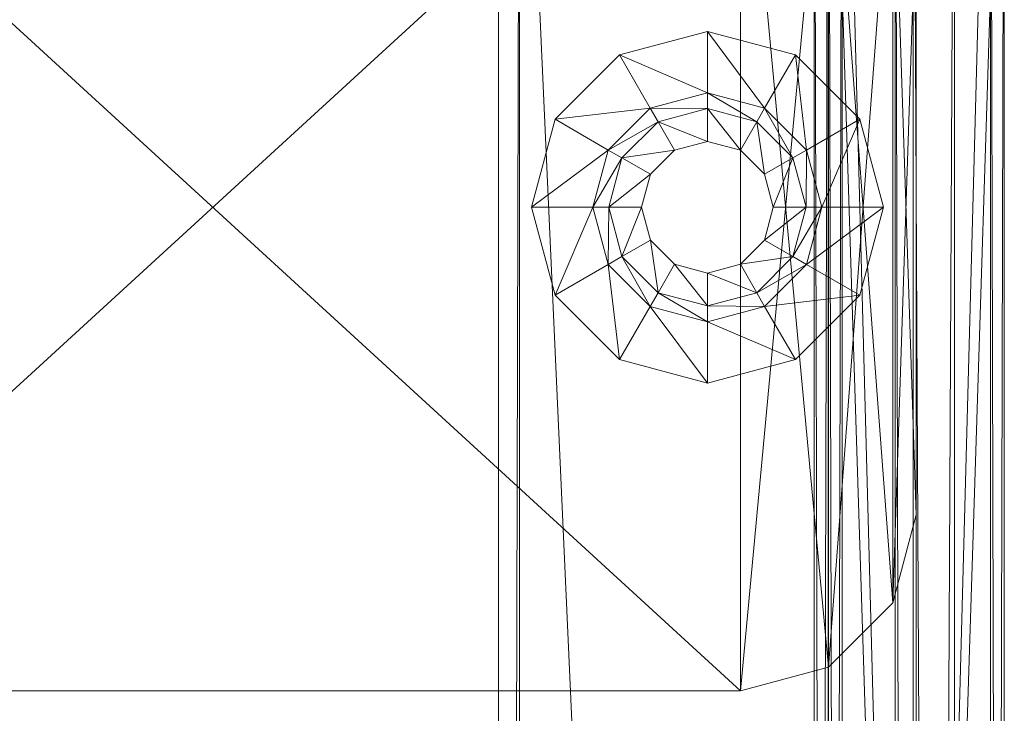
# Model space of a CAD drawing. Header units: inches. Extents: x -199 to 231, y -19 to 83.
# Tile 251 of 256: x 228.54 to 231.34, y 65.35 to 67.32. Entities that reach past the tile are written whole.
import ezdxf

# ---------------------------------------------------------------- set-up
doc = ezdxf.new("R2010")
doc.units = ezdxf.units.IN
doc.header["$LTSCALE"] = 0.291668
doc.header["$MEASUREMENT"] = 0
for name, color, linetype, true_color in [('CET color Black', 7, 'Continuous', 0x000000), ('CET color Burlywood4', 7, 'Continuous', 0x8d7057), ('CET color Floral white', 7, 'Continuous', 0xfcf9f2), ('CET color Grey36', 7, 'Continuous', 0x5b5b5b), ('CET color Grey80', 7, 'Continuous', 0xcbcbcb)]:
    doc.layers.add(name, color=color, linetype=linetype, true_color=true_color)
doc.layers.add('CET Default', color=7, linetype='Continuous')

# ---------------------------------------------------------------- blocks, each defined once
blk = doc.blocks.new('*C2')
at = {"layer": 'CET color Burlywood4', "linetype": 'Continuous', "lineweight": 0}
mesh = blk.add_polyface(dxfattribs=at)
corners = [(71.8819, -23.913, 27.75), (57.7157, -0.1181, 27.75), (71.8819, -0.1181, 27.75), (56.4676, -1.3572, 27.75), (56.2329, -1.4619, 27.75), (55.9892, -1.5438, 27.75), (55.7389, -1.602, 27.75), (55.4842, -1.6361, 27.75), (52.5196, -1.6361, 27.75), (52.3466, -1.6248, 27.75), (52.1752, -1.5988, 27.75), (52.0067, -1.5585, 27.75), (51.8421, -1.5041, 27.75), (51.6827, -1.4359, 27.75), (51.5297, -1.3546, 27.75), (50.2843, -0.1181, 27.75), (21.7157, -0.1181, 27.75), (20.4676, -1.3572, 27.75), (20.2329, -1.4619, 27.75), (19.9892, -1.5438, 27.75), (19.7389, -1.602, 27.75), (19.4842, -1.6361, 27.75), (16.5196, -1.6361, 27.75), (16.3466, -1.6248, 27.75), (16.1752, -1.5988, 27.75), (16.0067, -1.5585, 27.75), (15.8421, -1.5041, 27.75), (0.1181, -0.1181, 27.75), (0.1181, -23.913, 27.75), (15.6827, -1.4359, 27.75), (15.5297, -1.3546, 27.75), (14.2843, -0.1181, 27.75)]
mesh.append_faces([[corners[k] for k in face] for face in [(0, 27, 26, 0)]], dxfattribs={"vtx0": -1, "vtx1": -1, "vtx2": -1, "vtx3": -1})
mesh.append_faces([[corners[k] for k in face] for face in [(0, 3, 1, 0), (0, 4, 3, 0), (0, 5, 4, 0), (0, 6, 5, 0), (0, 7, 6, 0), (0, 8, 7, 0), (0, 9, 8, 0), (0, 10, 9, 0), (0, 11, 10, 0), (0, 12, 11, 0), (0, 13, 12, 0), (0, 14, 13, 0), (0, 15, 14, 0), (0, 16, 15, 0), (0, 17, 16, 0), (0, 18, 17, 0), (0, 19, 18, 0), (0, 20, 19, 0), (0, 21, 20, 0), (0, 22, 21, 0), (0, 23, 22, 0), (0, 24, 23, 0), (0, 25, 24, 0), (0, 26, 25, 0), (27, 29, 26, 27), (27, 30, 29, 27)]], dxfattribs={"vtx0": -1, "vtx2": -1, "vtx3": -1})
mesh.append_faces([[corners[k] for k in face] for face in [(0, 1, 2, 0)]], dxfattribs={"vtx0": -1, "vtx3": -1})
mesh.append_faces([[corners[k] for k in face] for face in [(0, 28, 27, 0), (27, 31, 30, 27)]], dxfattribs={"vtx2": -1})
at = {"layer": 'CET color Grey80', "linetype": 'Continuous', "lineweight": 0}
mesh = blk.add_polyface(dxfattribs=at)
corners = [(71.8819, -0.1181, 27.75), (71.8819, -23.913, 27.75), (71.8819, -23.913, 29), (71.8819, -0.1181, 29), (72, -23.913, 28.8819), (72, 0, 28.8819), (72, -23.913, 27.8681), (72, 0, 27.8681)]
mesh.append_faces([[corners[k] for k in face] for face in [(0, 2, 3, 0), (3, 4, 5, 3), (5, 6, 7, 5), (7, 1, 0, 7)]], dxfattribs={"vtx0": -1, "vtx3": -1})
mesh.append_faces([[corners[k] for k in face] for face in [(0, 1, 2, 0), (3, 2, 4, 3), (5, 4, 6, 5), (7, 6, 1, 7)]], dxfattribs={"vtx2": -1})
mesh = blk.add_polyface(dxfattribs=at)
corners = [(71.8819, -23.913, 29), (71.8819, -0.1181, 29), (57.7157, -0.1181, 29), (56.4676, -1.3572, 29), (56.2329, -1.4619, 29), (55.9892, -1.5438, 29), (55.7389, -1.602, 29), (55.4842, -1.6361, 29), (52.5196, -1.6361, 29), (52.3466, -1.6248, 29), (52.1752, -1.5988, 29), (52.0067, -1.5585, 29), (51.8421, -1.5041, 29), (51.6827, -1.4359, 29), (51.5297, -1.3546, 29), (50.2843, -0.1181, 29), (21.7157, -0.1181, 29), (20.4676, -1.3572, 29), (20.2329, -1.4619, 29), (19.9892, -1.5438, 29), (19.7389, -1.602, 29), (19.4842, -1.6361, 29), (16.5196, -1.6361, 29), (16.3466, -1.6248, 29), (16.1752, -1.5988, 29), (16.0067, -1.5585, 29), (15.8421, -1.5041, 29), (0.1181, -0.1181, 29), (0.1181, -23.913, 29), (15.6827, -1.4359, 29), (15.5297, -1.3546, 29), (14.2843, -0.1181, 29)]
mesh.append_faces([[corners[k] for k in face] for face in [(0, 26, 27, 0)]], dxfattribs={"vtx0": -1, "vtx1": -1, "vtx2": -1, "vtx3": -1})
mesh.append_faces([[corners[k] for k in face] for face in [(0, 2, 3, 0), (0, 3, 4, 0), (0, 4, 5, 0), (0, 5, 6, 0), (0, 6, 7, 0), (0, 7, 8, 0), (0, 8, 9, 0), (0, 9, 10, 0), (0, 10, 11, 0), (0, 11, 12, 0), (0, 12, 13, 0), (0, 13, 14, 0), (0, 14, 15, 0), (0, 15, 16, 0), (0, 16, 17, 0), (0, 17, 18, 0), (0, 18, 19, 0), (0, 19, 20, 0), (0, 20, 21, 0), (0, 21, 22, 0), (0, 22, 23, 0), (0, 23, 24, 0), (0, 24, 25, 0), (0, 25, 26, 0), (27, 26, 29, 27), (27, 29, 30, 27)]], dxfattribs={"vtx0": -1, "vtx2": -1, "vtx3": -1})
mesh.append_faces([[corners[k] for k in face] for face in [(0, 27, 28, 0), (27, 30, 31, 27)]], dxfattribs={"vtx0": -1, "vtx3": -1})
mesh.append_faces([[corners[k] for k in face] for face in [(0, 1, 2, 0)]], dxfattribs={"vtx2": -1})
blk = doc.blocks.new('*C6')
at = {"layer": 'CET Default', "linetype": 'Continuous', "lineweight": 0, "rotation": 359.9999999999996}
blk.add_blockref('*C2', (159.1984, 68.6793), dxfattribs=at)
blk = doc.blocks.new('*C8')
at = {"layer": 'CET color Black', "linetype": 'Continuous', "lineweight": 0}
mesh = blk.add_polyface(dxfattribs=at)
corners = [(0.665, -0.53, 27.81), (0.732, -0.28, 27.81), (0.732, -0.28, 27.75), (0.665, -0.53, 27.75), (0.915, -0.097, 27.81), (0.915, -0.097, 27.75), (1.165, -0.03, 27.81), (1.165, -0.03, 27.75), (2.915, -0.03, 27.81), (2.915, -0.03, 27.75), (3.165, -0.097, 27.81), (3.165, -0.097, 27.75), (3.348, -0.28, 27.81), (3.348, -0.28, 27.75), (3.415, -0.53, 27.81), (3.415, -0.53, 27.75), (3.415, -3.53, 27.81), (3.415, -3.53, 27.75), (3.348, -3.78, 27.81), (3.348, -3.78, 27.75), (3.165, -3.963, 27.81), (3.165, -3.963, 27.75), (2.915, -4.03, 27.81), (2.915, -4.03, 27.75), (1.165, -4.03, 27.81), (1.165, -4.03, 27.75), (0.915, -3.963, 27.81), (0.915, -3.963, 27.75), (0.732, -3.78, 27.81), (0.732, -3.78, 27.75), (0.665, -3.53, 27.81), (0.665, -3.53, 27.75), (23.419, -3.53, 27.81), (23.352, -3.78, 27.81), (23.352, -3.78, 27.75), (23.419, -3.53, 27.75), (23.169, -3.963, 27.81), (23.169, -3.963, 27.75), (22.919, -4.03, 27.81), (22.919, -4.03, 27.75), (21.169, -4.03, 27.81), (21.169, -4.03, 27.75), (20.919, -3.963, 27.81), (20.919, -3.963, 27.75), (20.736, -3.78, 27.81), (20.736, -3.78, 27.75), (20.669, -3.53, 27.81), (20.669, -3.53, 27.75), (20.669, -0.53, 27.81), (20.669, -0.53, 27.75), (20.736, -0.28, 27.81), (20.736, -0.28, 27.75), (20.919, -0.097, 27.81), (20.919, -0.097, 27.75), (21.169, -0.03, 27.81), (21.169, -0.03, 27.75), (22.919, -0.03, 27.81), (22.919, -0.03, 27.75), (23.169, -0.097, 27.81), (23.169, -0.097, 27.75), (23.352, -0.28, 27.81), (23.352, -0.28, 27.75), (23.419, -0.53, 27.81), (23.419, -0.53, 27.75)]
mesh.append_faces([[corners[k] for k in face] for face in [(0, 2, 3, 0), (1, 5, 2, 1), (4, 7, 5, 4), (6, 9, 7, 6), (8, 11, 9, 8), (10, 13, 11, 10), (12, 15, 13, 12), (14, 17, 15, 14), (16, 19, 17, 16), (18, 21, 19, 18), (20, 23, 21, 20), (22, 25, 23, 22), (24, 27, 25, 24), (26, 29, 27, 26), (28, 31, 29, 28), (30, 3, 31, 30), (32, 34, 35, 32), (33, 37, 34, 33), (36, 39, 37, 36), (38, 41, 39, 38), (40, 43, 41, 40), (42, 45, 43, 42), (44, 47, 45, 44), (46, 49, 47, 46), (48, 51, 49, 48), (50, 53, 51, 50), (52, 55, 53, 52), (54, 57, 55, 54), (56, 59, 57, 56), (58, 61, 59, 58), (60, 63, 61, 60), (62, 35, 63, 62)]], dxfattribs={"vtx0": -1, "vtx3": -1})
mesh.append_faces([[corners[k] for k in face] for face in [(0, 1, 2, 0), (1, 4, 5, 1), (4, 6, 7, 4), (6, 8, 9, 6), (8, 10, 11, 8), (10, 12, 13, 10), (12, 14, 15, 12), (14, 16, 17, 14), (16, 18, 19, 16), (18, 20, 21, 18), (20, 22, 23, 20), (22, 24, 25, 22), (24, 26, 27, 24), (26, 28, 29, 26), (28, 30, 31, 28), (30, 0, 3, 30), (32, 33, 34, 32), (33, 36, 37, 33), (36, 38, 39, 36), (38, 40, 41, 38), (40, 42, 43, 40), (42, 44, 45, 42), (44, 46, 47, 44), (46, 48, 49, 46), (48, 50, 51, 48), (50, 52, 53, 50), (52, 54, 55, 52), (54, 56, 57, 54), (56, 58, 59, 56), (58, 60, 61, 58), (60, 62, 63, 60), (62, 32, 35, 62)]], dxfattribs={"vtx2": -1})
mesh = blk.add_polyface(dxfattribs=at)
corners = [(3.165, -0.097, 27.81), (2.915, -0.03, 27.81), (1.165, -0.03, 27.81), (0.915, -0.097, 27.81)]
mesh.append_faces([[corners[k] for k in face] for face in [(0, 2, 3, 0)]], dxfattribs={"vtx0": -1, "vtx3": -1})
mesh.append_faces([[corners[k] for k in face] for face in [(0, 1, 2, 0)]], dxfattribs={"vtx2": -1})
mesh = blk.add_polyface(dxfattribs=at)
corners = [(0.915, -0.097, 27.75), (1.165, -0.03, 27.75), (2.915, -0.03, 27.75), (3.165, -0.097, 27.75)]
mesh.append_faces([[corners[k] for k in face] for face in [(0, 2, 3, 0)]], dxfattribs={"vtx0": -1, "vtx3": -1})
mesh.append_faces([[corners[k] for k in face] for face in [(0, 1, 2, 0)]], dxfattribs={"vtx2": -1})
mesh = blk.add_polyface(dxfattribs=at)
corners = [(0.915, -0.097, 27.81), (0.732, -0.28, 27.81), (3.348, -0.28, 27.81), (3.165, -0.097, 27.81)]
mesh.append_faces([[corners[k] for k in face] for face in [(0, 2, 3, 0)]], dxfattribs={"vtx0": -1, "vtx3": -1})
mesh.append_faces([[corners[k] for k in face] for face in [(0, 1, 2, 0)]], dxfattribs={"vtx2": -1})
mesh = blk.add_polyface(dxfattribs=at)
corners = [(3.165, -0.097, 27.75), (3.348, -0.28, 27.75), (0.732, -0.28, 27.75), (0.915, -0.097, 27.75)]
mesh.append_faces([[corners[k] for k in face] for face in [(0, 2, 3, 0)]], dxfattribs={"vtx0": -1, "vtx3": -1})
mesh.append_faces([[corners[k] for k in face] for face in [(0, 1, 2, 0)]], dxfattribs={"vtx2": -1})
mesh = blk.add_polyface(dxfattribs=at)
corners = [(3.415, -0.53, 27.81), (3.348, -0.28, 27.81), (0.732, -0.28, 27.81), (0.665, -0.53, 27.81)]
mesh.append_faces([[corners[k] for k in face] for face in [(0, 2, 3, 0)]], dxfattribs={"vtx0": -1, "vtx3": -1})
mesh.append_faces([[corners[k] for k in face] for face in [(0, 1, 2, 0)]], dxfattribs={"vtx2": -1})
mesh = blk.add_polyface(dxfattribs=at)
corners = [(0.665, -0.53, 27.75), (0.732, -0.28, 27.75), (3.348, -0.28, 27.75), (3.415, -0.53, 27.75)]
mesh.append_faces([[corners[k] for k in face] for face in [(0, 2, 3, 0)]], dxfattribs={"vtx0": -1, "vtx3": -1})
mesh.append_faces([[corners[k] for k in face] for face in [(0, 1, 2, 0)]], dxfattribs={"vtx2": -1})
mesh = blk.add_polyface(dxfattribs=at)
corners = [(3.415, -0.53, 27.81), (0.665, -0.53, 27.81), (0.665, -3.53, 27.81), (3.415, -3.53, 27.81)]
mesh.append_faces([[corners[k] for k in face] for face in [(0, 2, 3, 0)]], dxfattribs={"vtx0": -1, "vtx3": -1})
mesh.append_faces([[corners[k] for k in face] for face in [(0, 1, 2, 0)]], dxfattribs={"vtx2": -1})
mesh = blk.add_polyface(dxfattribs=at)
corners = [(0.665, -0.53, 27.75), (3.415, -0.53, 27.75), (3.415, -3.53, 27.75), (0.665, -3.53, 27.75)]
mesh.append_faces([[corners[k] for k in face] for face in [(0, 2, 3, 0)]], dxfattribs={"vtx0": -1, "vtx3": -1})
mesh.append_faces([[corners[k] for k in face] for face in [(0, 1, 2, 0)]], dxfattribs={"vtx2": -1})
at = {"layer": 'CET color Floral white', "linetype": 'Continuous', "lineweight": 0}
mesh = blk.add_polyface(dxfattribs=at)
corners = [(0.202, -1.1575, 27.75), (23.882, -1.1575, 27.75), (23.882, -0.09, 27.75), (0.202, -0.09, 27.75), (23.822, -1.2175, 27.69), (0.262, -1.2175, 27.69), (23.822, -0.03, 27.69), (0.262, -0.03, 27.69), (23.822, -1.2175, 0.5), (23.882, -1.1575, 0.5), (23.822, -0.03, 0.5), (23.882, -0.09, 0.5), (0.202, -1.1575, 0.5), (0.202, -0.09, 0.5), (0.262, -0.03, 0.5), (0.262, -1.2175, 0.5)]
mesh.append_faces([[corners[k] for k in face] for face in [(0, 2, 3, 0), (4, 0, 5, 4), (6, 3, 2, 6), (8, 1, 4, 8), (10, 2, 11, 10), (1, 11, 2, 1), (12, 3, 13, 12), (7, 13, 3, 7), (12, 3, 13, 12), (5, 12, 15, 5), (7, 13, 3, 7)]], dxfattribs={"vtx0": -1, "vtx3": -1})
mesh.append_faces([[corners[k] for k in face] for face in [(0, 1, 2, 0), (4, 1, 0, 4), (6, 7, 3, 6), (8, 9, 1, 8), (10, 6, 2, 10), (1, 9, 11, 1), (12, 0, 3, 12), (7, 14, 13, 7), (12, 0, 3, 12), (5, 0, 12, 5), (7, 14, 13, 7)]], dxfattribs={"vtx2": -1})
mesh = blk.add_polyface(dxfattribs=at)
corners = [(0.262, -0.03, 27.69), (23.822, -0.03, 27.69), (23.822, -0.03, 0.5), (0.262, -0.03, 0.5), (0.262, -1.2175, 27.69), (0.262, -1.2175, 0.5), (23.822, -1.2175, 0.5), (23.822, -1.2175, 27.69)]
mesh.append_faces([[corners[k] for k in face] for face in [(0, 2, 3, 0), (4, 6, 7, 4)]], dxfattribs={"vtx0": -1, "vtx3": -1})
mesh.append_faces([[corners[k] for k in face] for face in [(0, 1, 2, 0), (4, 5, 6, 4)]], dxfattribs={"vtx2": -1})
at = {"layer": 'CET color Grey36', "linetype": 'Continuous', "lineweight": 0}
mesh = blk.add_polyface(dxfattribs=at)
corners = [(1.54, -0.6237), (1.54, -0.6237, 0.1848), (1.607, -0.3737, 0.1848), (1.607, -0.3737), (1.7146, -0.6237, 0.1848), (1.7582, -0.4611, 0.1848), (1.7146, -0.6237, 0.2439), (1.7582, -0.4611, 0.2439), (1.7595, -0.6237, 0.2439), (1.7971, -0.4835, 0.2439), (1.7595, -0.6237, 0.4431), (1.7971, -0.4835, 0.4431), (1.8527, -0.6237, 0.4431), (1.8778, -0.5301, 0.4431), (1.8527, -0.6237, 0.5), (1.8778, -0.5301, 0.5), (1.79, -0.1907, 0.1848), (1.79, -0.1907), (1.8773, -0.342, 0.1848), (1.8773, -0.342, 0.2439), (1.8997, -0.3808, 0.2439), (1.8997, -0.3808, 0.4431), (1.9463, -0.4615, 0.4431), (1.9463, -0.4615, 0.5), (2.04, -0.1237, 0.1848), (2.04, -0.1237), (2.04, -0.2984, 0.1848), (2.04, -0.2984, 0.2439), (2.04, -0.3432, 0.2439), (2.04, -0.3432, 0.4431), (2.04, -0.4364, 0.4431), (2.04, -0.4364, 0.5)]
mesh.append_faces([[corners[k] for k in face] for face in [(1, 5, 2, 1), (6, 9, 7, 6), (10, 13, 11, 10), (2, 18, 16, 2), (7, 20, 19, 7), (11, 22, 21, 11), (16, 26, 24, 16), (19, 28, 27, 19), (21, 30, 29, 21)]], dxfattribs={"vtx0": -1, "vtx1": -1, "vtx3": -1})
mesh.append_faces([[corners[k] for k in face] for face in [(1, 4, 5, 1), (6, 8, 9, 6), (10, 12, 13, 10), (2, 5, 18, 2), (7, 9, 20, 7), (11, 13, 22, 11), (16, 18, 26, 16), (19, 20, 28, 19), (21, 22, 30, 21)]], dxfattribs={"vtx0": -1, "vtx2": -1, "vtx3": -1})
mesh.append_faces([[corners[k] for k in face] for face in [(0, 2, 3, 0), (4, 7, 5, 4), (8, 11, 9, 8), (12, 15, 13, 12), (3, 16, 17, 3), (5, 19, 18, 5), (9, 21, 20, 9), (13, 23, 22, 13), (17, 24, 25, 17), (18, 27, 26, 18), (20, 29, 28, 20), (22, 31, 30, 22)]], dxfattribs={"vtx0": -1, "vtx3": -1})
mesh.append_faces([[corners[k] for k in face] for face in [(0, 1, 2, 0), (4, 6, 7, 4), (8, 10, 11, 8), (12, 14, 15, 12), (3, 2, 16, 3), (5, 7, 19, 5), (9, 11, 21, 9), (13, 15, 23, 13), (17, 16, 24, 17), (18, 19, 27, 18), (20, 21, 29, 20), (22, 23, 31, 22)]], dxfattribs={"vtx2": -1})
mesh = blk.add_polyface(dxfattribs=at)
corners = [(2.1337, -0.4615, 0.4431), (2.1337, -0.4615, 0.5), (2.2022, -0.5301, 0.5), (2.2022, -0.5301, 0.4431), (2.473, -0.3737), (2.473, -0.3737, 0.1848), (2.54, -0.6237, 0.1848), (2.54, -0.6237), (2.3218, -0.4611, 0.1848), (2.3654, -0.6237, 0.1848), (2.3218, -0.4611, 0.2439), (2.3654, -0.6237, 0.2439), (2.2829, -0.4835, 0.2439), (2.3205, -0.6237, 0.2439), (2.2829, -0.4835, 0.4431), (2.3205, -0.6237, 0.4431), (2.2273, -0.6237, 0.4431), (2.2273, -0.6237, 0.5), (2.04, -0.1237), (2.04, -0.1237, 0.1848), (2.29, -0.1907, 0.1848), (2.29, -0.1907), (2.04, -0.2984, 0.1848), (2.2027, -0.342, 0.1848), (2.04, -0.2984, 0.2439), (2.2027, -0.342, 0.2439), (2.04, -0.3432, 0.2439), (2.1803, -0.3808, 0.2439), (2.04, -0.3432, 0.4431), (2.1803, -0.3808, 0.4431), (2.04, -0.4364, 0.4431), (2.04, -0.4364, 0.5)]
mesh.append_faces([[corners[k] for k in face] for face in [(5, 9, 6, 5), (10, 13, 11, 10), (14, 16, 15, 14), (19, 23, 20, 19), (24, 27, 25, 24), (28, 0, 29, 28), (20, 8, 5, 20), (25, 12, 10, 25), (29, 3, 14, 29)]], dxfattribs={"vtx0": -1, "vtx1": -1, "vtx3": -1})
mesh.append_faces([[corners[k] for k in face] for face in [(5, 8, 9, 5), (10, 12, 13, 10), (14, 3, 16, 14), (19, 22, 23, 19), (24, 26, 27, 24), (28, 30, 0, 28), (20, 23, 8, 20), (25, 27, 12, 25), (29, 0, 3, 29)]], dxfattribs={"vtx0": -1, "vtx2": -1, "vtx3": -1})
mesh.append_faces([[corners[k] for k in face] for face in [(0, 2, 3, 0), (4, 6, 7, 4), (8, 11, 9, 8), (12, 15, 13, 12), (3, 17, 16, 3), (18, 20, 21, 18), (22, 25, 23, 22), (26, 29, 27, 26), (30, 1, 0, 30), (21, 5, 4, 21), (23, 10, 8, 23), (27, 14, 12, 27)]], dxfattribs={"vtx0": -1, "vtx3": -1})
mesh.append_faces([[corners[k] for k in face] for face in [(0, 1, 2, 0), (4, 5, 6, 4), (8, 10, 11, 8), (12, 14, 15, 12), (3, 2, 17, 3), (18, 19, 20, 18), (22, 24, 25, 22), (26, 28, 29, 26), (30, 31, 1, 30), (21, 20, 5, 21), (23, 25, 10, 23), (27, 29, 14, 27)]], dxfattribs={"vtx2": -1})
mesh = blk.add_polyface(dxfattribs=at)
corners = [(2.04, -1.1237), (2.04, -1.1237, 0.1848), (1.79, -1.0568, 0.1848), (1.79, -1.0568), (2.04, -0.9491, 0.1848), (1.8773, -0.9055, 0.1848), (2.04, -0.9491, 0.2439), (1.8773, -0.9055, 0.2439), (2.04, -0.9043, 0.2439), (1.8997, -0.8667, 0.2439), (2.04, -0.9043, 0.4431), (1.8997, -0.8667, 0.4431), (2.04, -0.8111, 0.4431), (1.9463, -0.786, 0.4431), (2.04, -0.8111, 0.5), (1.9463, -0.786, 0.5), (1.607, -0.8737, 0.1848), (1.607, -0.8737), (1.7582, -0.7864, 0.1848), (1.7582, -0.7864, 0.2439), (1.7971, -0.764, 0.2439), (1.7971, -0.764, 0.4431), (1.8778, -0.7174, 0.4431), (1.8778, -0.7174, 0.5), (1.54, -0.6237, 0.1848), (1.54, -0.6237), (1.7146, -0.6237, 0.1848), (1.7146, -0.6237, 0.2439), (1.7595, -0.6237, 0.2439), (1.7595, -0.6237, 0.4431), (1.8527, -0.6237, 0.4431), (1.8527, -0.6237, 0.5)]
mesh.append_faces([[corners[k] for k in face] for face in [(1, 5, 2, 1), (6, 9, 7, 6), (10, 13, 11, 10), (2, 18, 16, 2), (7, 20, 19, 7), (11, 22, 21, 11), (16, 26, 24, 16), (19, 28, 27, 19), (21, 30, 29, 21)]], dxfattribs={"vtx0": -1, "vtx1": -1, "vtx3": -1})
mesh.append_faces([[corners[k] for k in face] for face in [(1, 4, 5, 1), (6, 8, 9, 6), (10, 12, 13, 10), (2, 5, 18, 2), (7, 9, 20, 7), (11, 13, 22, 11), (16, 18, 26, 16), (19, 20, 28, 19), (21, 22, 30, 21)]], dxfattribs={"vtx0": -1, "vtx2": -1, "vtx3": -1})
mesh.append_faces([[corners[k] for k in face] for face in [(0, 2, 3, 0), (4, 7, 5, 4), (8, 11, 9, 8), (12, 15, 13, 12), (3, 16, 17, 3), (5, 19, 18, 5), (9, 21, 20, 9), (13, 23, 22, 13), (17, 24, 25, 17), (18, 27, 26, 18), (20, 29, 28, 20), (22, 31, 30, 22)]], dxfattribs={"vtx0": -1, "vtx3": -1})
mesh.append_faces([[corners[k] for k in face] for face in [(0, 1, 2, 0), (4, 6, 7, 4), (8, 10, 11, 8), (12, 14, 15, 12), (3, 2, 16, 3), (5, 7, 19, 5), (9, 11, 21, 9), (13, 15, 23, 13), (17, 16, 24, 17), (18, 19, 27, 18), (20, 21, 29, 20), (22, 23, 31, 22)]], dxfattribs={"vtx2": -1})
mesh = blk.add_polyface(dxfattribs=at)
corners = [(2.54, -0.6237), (2.54, -0.6237, 0.1848), (2.473, -0.8737, 0.1848), (2.473, -0.8737), (2.3654, -0.6237, 0.1848), (2.3218, -0.7864, 0.1848), (2.3654, -0.6237, 0.2439), (2.3218, -0.7864, 0.2439), (2.3205, -0.6237, 0.2439), (2.2829, -0.764, 0.2439), (2.3205, -0.6237, 0.4431), (2.2829, -0.764, 0.4431), (2.2273, -0.6237, 0.4431), (2.2022, -0.7174, 0.4431), (2.2273, -0.6237, 0.5), (2.2022, -0.7174, 0.5), (2.29, -1.0568, 0.1848), (2.29, -1.0568), (2.2027, -0.9055, 0.1848), (2.2027, -0.9055, 0.2439), (2.1803, -0.8667, 0.2439), (2.1803, -0.8667, 0.4431), (2.1337, -0.786, 0.4431), (2.1337, -0.786, 0.5), (2.04, -1.1237, 0.1848), (2.04, -1.1237), (2.04, -0.9491, 0.1848), (2.04, -0.9491, 0.2439), (2.04, -0.9043, 0.2439), (2.04, -0.9043, 0.4431), (2.04, -0.8111, 0.4431), (2.04, -0.8111, 0.5)]
mesh.append_faces([[corners[k] for k in face] for face in [(1, 5, 2, 1), (6, 9, 7, 6), (10, 13, 11, 10), (2, 18, 16, 2), (7, 20, 19, 7), (11, 22, 21, 11), (16, 26, 24, 16), (19, 28, 27, 19), (21, 30, 29, 21)]], dxfattribs={"vtx0": -1, "vtx1": -1, "vtx3": -1})
mesh.append_faces([[corners[k] for k in face] for face in [(1, 4, 5, 1), (6, 8, 9, 6), (10, 12, 13, 10), (2, 5, 18, 2), (7, 9, 20, 7), (11, 13, 22, 11), (16, 18, 26, 16), (19, 20, 28, 19), (21, 22, 30, 21)]], dxfattribs={"vtx0": -1, "vtx2": -1, "vtx3": -1})
mesh.append_faces([[corners[k] for k in face] for face in [(0, 2, 3, 0), (4, 7, 5, 4), (8, 11, 9, 8), (12, 15, 13, 12), (3, 16, 17, 3), (5, 19, 18, 5), (9, 21, 20, 9), (13, 23, 22, 13), (17, 24, 25, 17), (18, 27, 26, 18), (20, 29, 28, 20), (22, 31, 30, 22)]], dxfattribs={"vtx0": -1, "vtx3": -1})
mesh.append_faces([[corners[k] for k in face] for face in [(0, 1, 2, 0), (4, 6, 7, 4), (8, 10, 11, 8), (12, 14, 15, 12), (3, 2, 16, 3), (5, 7, 19, 5), (9, 11, 21, 9), (13, 15, 23, 13), (17, 16, 24, 17), (18, 19, 27, 18), (20, 21, 29, 20), (22, 23, 31, 22)]], dxfattribs={"vtx2": -1})
blk = doc.blocks.new('*C3')
at = {"layer": 'CET Default', "linetype": 'Continuous', "lineweight": 0, "rotation": 269.9999999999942}
blk.add_blockref('*C8', (231.1194, 68.824), dxfattribs=at)
blk = doc.blocks.new('*C27')
at = {"layer": 'CET color Grey80', "linetype": 'Continuous', "lineweight": 0}
mesh = blk.add_polyface(dxfattribs=at)
corners = [(71.4596, 15.7096, 49.5), (71.4596, 0.0404, 49.5), (71.4596, 0.0404, 50.5), (71.4596, 15.7096, 50.5), (71.499, 0.001, 50.4606), (71.499, 15.749, 50.4606), (71.499, 0.001, 49.5394), (71.499, 15.749, 49.5394)]
mesh.append_faces([[corners[k] for k in face] for face in [(0, 2, 3, 0), (3, 4, 5, 3), (5, 6, 7, 5), (7, 1, 0, 7)]], dxfattribs={"vtx0": -1, "vtx3": -1})
mesh.append_faces([[corners[k] for k in face] for face in [(0, 1, 2, 0), (3, 2, 4, 3), (5, 4, 6, 5), (7, 6, 1, 7)]], dxfattribs={"vtx2": -1})
mesh = blk.add_polyface(dxfattribs=at)
corners = [(71.4596, 15.7096, 64.5), (71.4596, 0.0404, 64.5), (71.4596, 0.0404, 65.5), (71.4596, 15.7096, 65.5), (71.499, 0.001, 65.4606), (71.499, 15.749, 65.4606), (71.499, 0.001, 64.5394), (71.499, 15.749, 64.5394)]
mesh.append_faces([[corners[k] for k in face] for face in [(0, 2, 3, 0), (3, 4, 5, 3), (5, 6, 7, 5), (7, 1, 0, 7)]], dxfattribs={"vtx0": -1, "vtx3": -1})
mesh.append_faces([[corners[k] for k in face] for face in [(0, 1, 2, 0), (3, 2, 4, 3), (5, 4, 6, 5), (7, 6, 1, 7)]], dxfattribs={"vtx2": -1})
mesh = blk.add_polyface(dxfattribs=at)
corners = [(71.5, 15.7096, 49.5404), (71.5, 0.0404, 49.5404), (72, 0.0404, 49.5404), (72, 15.7096, 49.5404), (71.9606, 0.001, 49.501), (71.9606, 15.749, 49.501), (71.5394, 0.001, 49.501), (71.5394, 15.749, 49.501)]
mesh.append_faces([[corners[k] for k in face] for face in [(0, 2, 3, 0), (3, 4, 5, 3), (5, 6, 7, 5), (7, 1, 0, 7)]], dxfattribs={"vtx0": -1, "vtx3": -1})
mesh.append_faces([[corners[k] for k in face] for face in [(0, 1, 2, 0), (3, 2, 4, 3), (5, 4, 6, 5), (7, 6, 1, 7)]], dxfattribs={"vtx2": -1})
mesh = blk.add_polyface(dxfattribs=at)
corners = [(71.5, 0.0404, 65.4596), (71.5, 15.7096, 65.4596), (72, 15.7096, 65.4596), (72, 0.0404, 65.4596), (71.9606, 15.749, 65.499), (71.9606, 0.001, 65.499), (71.5394, 15.749, 65.499), (71.5394, 0.001, 65.499)]
mesh.append_faces([[corners[k] for k in face] for face in [(0, 2, 3, 0), (3, 4, 5, 3), (5, 6, 7, 5), (7, 1, 0, 7)]], dxfattribs={"vtx0": -1, "vtx3": -1})
mesh.append_faces([[corners[k] for k in face] for face in [(0, 1, 2, 0), (3, 2, 4, 3), (5, 4, 6, 5), (7, 6, 1, 7)]], dxfattribs={"vtx2": -1})
mesh = blk.add_polyface(dxfattribs=at)
corners = [(0.5404, 0.0404, 50.5), (71.4596, 0.0404, 50.5), (71.4596, 15.7096, 50.5), (0.5404, 15.7096, 50.5)]
mesh.append_faces([[corners[k] for k in face] for face in [(0, 2, 3, 0)]], dxfattribs={"vtx0": -1, "vtx3": -1})
mesh.append_faces([[corners[k] for k in face] for face in [(0, 1, 2, 0)]], dxfattribs={"vtx2": -1})
mesh = blk.add_polyface(dxfattribs=at)
corners = [(0.5404, 0.0404, 49.5), (71.4596, 15.7096, 49.5), (71.4596, 0.0404, 49.5), (0.5404, 15.7096, 49.5)]
mesh.append_faces([[corners[k] for k in face] for face in [(0, 1, 2, 0)]], dxfattribs={"vtx0": -1, "vtx3": -1})
mesh.append_faces([[corners[k] for k in face] for face in [(0, 3, 1, 0)]], dxfattribs={"vtx2": -1})
mesh = blk.add_polyface(dxfattribs=at)
corners = [(0.5404, 0.0404, 65.5), (71.4596, 0.0404, 65.5), (71.4596, 15.7096, 65.5), (0.5404, 15.7096, 65.5)]
mesh.append_faces([[corners[k] for k in face] for face in [(0, 2, 3, 0)]], dxfattribs={"vtx0": -1, "vtx3": -1})
mesh.append_faces([[corners[k] for k in face] for face in [(0, 1, 2, 0)]], dxfattribs={"vtx2": -1})
mesh = blk.add_polyface(dxfattribs=at)
corners = [(0.5404, 0.0404, 64.5), (71.4596, 15.7096, 64.5), (71.4596, 0.0404, 64.5), (0.5404, 15.7096, 64.5)]
mesh.append_faces([[corners[k] for k in face] for face in [(0, 1, 2, 0)]], dxfattribs={"vtx0": -1, "vtx3": -1})
mesh.append_faces([[corners[k] for k in face] for face in [(0, 3, 1, 0)]], dxfattribs={"vtx2": -1})
mesh = blk.add_polyface(dxfattribs=at)
corners = [(71.5, 15.7096, 49.5404), (71.5, 0.0404, 65.4596), (71.5, 15.7096, 65.4596), (71.5, 0.0404, 49.5404)]
mesh.append_faces([[corners[k] for k in face] for face in [(0, 1, 2, 0)]], dxfattribs={"vtx0": -1, "vtx3": -1})
mesh.append_faces([[corners[k] for k in face] for face in [(0, 3, 1, 0)]], dxfattribs={"vtx2": -1})
mesh = blk.add_polyface(dxfattribs=at)
corners = [(72, 15.7096, 49.5404), (72, 15.7096, 65.4596), (72, 0.0404, 65.4596), (72, 0.0404, 49.5404)]
mesh.append_faces([[corners[k] for k in face] for face in [(0, 2, 3, 0)]], dxfattribs={"vtx0": -1, "vtx3": -1})
mesh.append_faces([[corners[k] for k in face] for face in [(0, 1, 2, 0)]], dxfattribs={"vtx2": -1})
blk = doc.blocks.new('*C26')
at = {"layer": 'CET Default', "linetype": 'Continuous', "lineweight": 0, "rotation": 359.9999999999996}
blk.add_blockref('*C27', (159.3396, 52.9091, 4.3786), dxfattribs=at)

msp = doc.modelspace()

# ---------------------------------------------------------------- block references
at = {"layer": 'CET Default', "linetype": 'Continuous', "lineweight": 0}
for name in ['*C6', '*C26', '*C3']:
    msp.add_blockref(name, (0, 0), dxfattribs=at)

doc.saveas('drawing.dxf')
